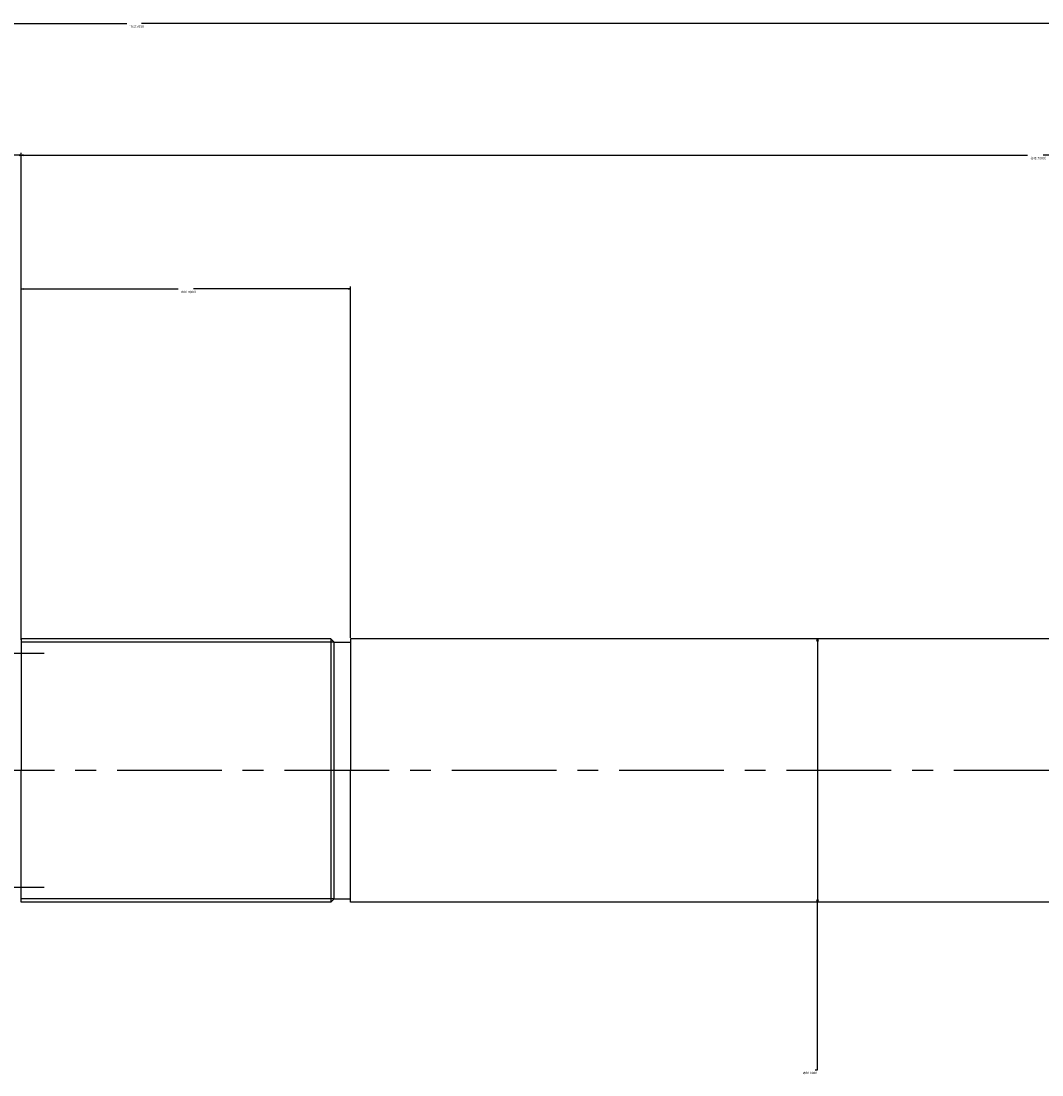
# Model space of a CAD drawing. Extents: x -481 to 810, y 57 to 381.
# Tile 6 of 7: x 190 to 500, y 61 to 381. Entities that reach past the tile are written whole.
import ezdxf

# ---------------------------------------------------------------- set-up
doc = ezdxf.new("R2010")
doc.units = 0
doc.header["$PDMODE"] = 3
doc.header["$PDSIZE"] = 2
doc.linetypes.add('CENTER', pattern=[50.8, 31.75, -6.35, 6.35, -6.35])
doc.layers.get('0').update_dxf_attribs({"linetype": 'CONTINUOUS'})
doc.layers.get('DEFPOINTS').update_dxf_attribs({"linetype": 'CONTINUOUS'})
doc.layers.add('図形', color=7, linetype='CONTINUOUS')
doc.layers.add('寸法_文字', color=3, linetype='CONTINUOUS')
doc.styles.add('DIMENSION', font='isocp.shx', dxfattribs={"bigfont": 'bigfont.shx'})
doc.dimstyles.get("Standard").update_dxf_attribs({"dimtxt": 0.18, "dimasz": 0.18, "dimexe": 0.18, "dimexo": 0.0625, "dimgap": 0.09, "dimtad": 0, "dimtih": 1, "dimtoh": 1, "dimzin": 0, "dimcen": 0.09, "dimazin": 3, "dimtfac": 1, "dimtofl": 0, "dimtmove": 0, "dimatfit": 3})

# ---------------------------------------------------------------- blocks, each defined once
blk = doc.blocks.new('_OPEN30')
at = {"color": 0, "linetype": 'BYBLOCK'}
for p, q in [((-1, 0.27), (0, 0)), ((0, 0), (-1, -0.27)), ((0, 0), (-1, 0))]:
    blk.add_line(p, q, dxfattribs=at)
blk = doc.blocks.new('*D20')
at = {"layer": 'DEFPOINTS', "color": 0}
for p in [(190.04, 340), (190.04, 192.59), (-356.96, 175.65)]:
    blk.add_point(p, dxfattribs=at)
at = {"layer": '寸法_文字', "color": 0}
for p, q in [((-356.96, 175.9), (-356.96, 340.72)), ((-356.24, 340), (-85.62, 340)), ((189.32, 340), (-81.3, 340)), ((190.04, 192.84), (190.04, 340.72))]:
    blk.add_line(p, q, dxfattribs=at)
at = {"layer": '寸法_文字', "color": 0, "xscale": 0.72, "yscale": 0.72, "zscale": 0.72, "rotation": 180}
blk.add_blockref('_OPEN30', (-356.96, 340), dxfattribs=at)
at = {"layer": '寸法_文字', "color": 0, "xscale": 0.72, "yscale": 0.72, "zscale": 0.72}
blk.add_blockref('_OPEN30', (190.04, 340), dxfattribs=at)
at = {"layer": '寸法_文字', "color": 0, "style": 'DIMENSION'}
blk.add_text('547.0000', height=0.72, dxfattribs=at).set_placement((-84.9, 338.73))
blk = doc.blocks.new('*D21')
at = {"layer": 'DEFPOINTS', "color": 0}
for p in [(805.74, 340), (190.04, 193.15), (805.74, 191.45)]:
    blk.add_point(p, dxfattribs=at)
at = {"layer": '寸法_文字', "color": 0}
for p, q in [((190.04, 193.4), (190.04, 340.72)), ((190.76, 340), (495.55, 340)), ((805.02, 340), (500.23, 340)), ((805.74, 191.7), (805.74, 340.72))]:
    blk.add_line(p, q, dxfattribs=at)
at = {"layer": '寸法_文字', "color": 0, "xscale": 0.72, "yscale": 0.72, "zscale": 0.72, "rotation": 180}
blk.add_blockref('_OPEN30', (190.04, 340), dxfattribs=at)
at = {"layer": '寸法_文字', "color": 0, "xscale": 0.72, "yscale": 0.72, "zscale": 0.72}
blk.add_blockref('_OPEN30', (805.74, 340), dxfattribs=at)
at = {"layer": '寸法_文字', "color": 0, "style": 'DIMENSION'}
blk.add_text('(615.7000)', height=0.72, dxfattribs=at).set_placement((496.45, 338.73))
blk = doc.blocks.new('*D22')
at = {"layer": 'DEFPOINTS', "color": 0}
for p in [(-356.96, 380), (805.74, 191.45), (-356.96, 175.65)]:
    blk.add_point(p, dxfattribs=at)
at = {"layer": '寸法_文字', "color": 0}
for p, q in [((-356.96, 175.9), (-356.96, 380.72)), ((-356.24, 380), (222.16, 380)), ((805.02, 380), (226.62, 380)), ((805.74, 191.7), (805.74, 380.72))]:
    blk.add_line(p, q, dxfattribs=at)
at = {"layer": '寸法_文字', "color": 0, "xscale": 0.72, "yscale": 0.72, "zscale": 0.72, "rotation": 180}
blk.add_blockref('_OPEN30', (-356.96, 380), dxfattribs=at)
at = {"layer": '寸法_文字', "color": 0, "xscale": 0.72, "yscale": 0.72, "zscale": 0.72}
blk.add_blockref('_OPEN30', (805.74, 380), dxfattribs=at)
at = {"layer": '寸法_文字', "color": 0, "style": 'DIMENSION'}
blk.add_text('1162.7000', height=0.72, dxfattribs=at).set_placement((222.95, 378.73))
blk = doc.blocks.new('*D27')
at = {"layer": 'DEFPOINTS', "color": 0}
for p in [(290.04, 299.37), (190.04, 193.15), (290.04, 193.15)]:
    blk.add_point(p, dxfattribs=at)
at = {"layer": '寸法_文字', "color": 0}
for p, q in [((190.04, 193.4), (190.04, 300.09)), ((190.76, 299.37), (237.7, 299.37)), ((289.32, 299.37), (242.38, 299.37)), ((290.04, 193.4), (290.04, 300.09))]:
    blk.add_line(p, q, dxfattribs=at)
at = {"layer": '寸法_文字', "color": 0, "xscale": 0.72, "yscale": 0.72, "zscale": 0.72, "rotation": 180}
blk.add_blockref('_OPEN30', (190.04, 299.37), dxfattribs=at)
at = {"layer": '寸法_文字', "color": 0, "xscale": 0.72, "yscale": 0.72, "zscale": 0.72}
blk.add_blockref('_OPEN30', (290.04, 299.37), dxfattribs=at)
at = {"layer": '寸法_文字', "color": 0, "style": 'DIMENSION'}
blk.add_text('(100.0000)', height=0.72, dxfattribs=at).set_placement((238.6, 298.1))
blk = doc.blocks.new('*D28')
at = {"layer": 'DEFPOINTS', "color": 0}
for p in [(431.74, 193.15), (431.74, 113.15), (431.74, 113.15)]:
    blk.add_point(p, dxfattribs=at)
at = {"layer": '寸法_文字', "color": 0}
for p, q in [((431.74, 192.43), (431.74, 113.87)), ((431.74, 62.23), (431.74, 113.15)), ((431.02, 62.23), (431.74, 62.23))]:
    blk.add_line(p, q, dxfattribs=at)
at = {"layer": '寸法_文字', "color": 0, "xscale": 0.72, "yscale": 0.72, "zscale": 0.72}
for p, rotation in [((431.74, 193.15), 90), ((431.74, 113.15), 270)]:
    blk.add_blockref('_OPEN30', p, dxfattribs=dict(at, rotation=rotation))
at = {"layer": '寸法_文字', "color": 0, "style": 'DIMENSION'}
blk.add_text('%%c80.0000', height=0.72, dxfattribs=at).set_placement((427.38, 60.96))

msp = doc.modelspace()

# ---------------------------------------------------------------- linework, layer by layer
at = {"layer": '図形'}
for p, q in [((284.04, 193.149), (190.04, 193.149)), ((190.04, 193.149), (190.04, 153.149)), ((285.04, 192.149), (284.04, 193.149)), ((284.04, 193.149), (284.04, 113.149)), ((285.04, 192.149), (290.04, 192.149)), ((285.04, 114.149), (285.04, 192.149)), ((290.04, 193.149), (290.04, 153.149)), ((705.44, 193.149), (290.04, 193.149)), ((190.04, 113.149), (190.04, 153.149)), ((290.04, 113.149), (290.04, 153.149)), ((284.04, 113.149), (190.04, 113.149)), ((285.04, 114.149), (284.04, 113.149)), ((285.04, 114.149), (290.04, 114.149)), ((705.44, 113.149), (290.04, 113.149))]:
    msp.add_line(p, q, dxfattribs=at)
at = {"layer": '図形', "color": 3}
for p, q in [((285.04, 192.149), (190.04, 192.149)), ((285.04, 114.149), (190.04, 114.149))]:
    msp.add_line(p, q, dxfattribs=at)
at = {"layer": '図形', "color": 3, "linetype": 'CENTER'}
for p, q in [((197.04, 188.649), (-16.46, 188.649)), ((809.74, 153.149), (-360.96, 153.149)), ((197.04, 117.649), (-17.96, 117.649))]:
    msp.add_line(p, q, dxfattribs=at)

# ---------------------------------------------------------------- dimensions: what is measured, and where the dimension line sits
at = {"layer": '寸法_文字'}
for base, p1, p2, override, picture, middle in [((-356.96, 380), (805.74, 191.452), (-356.96, 175.649), {"dimscale": 4, "dimblk": 'OPEN30', "dimtmove": 0, "dimtzin": 0}, '*D22', (224.39, 380)), ((190.04, 340), (-356.96, 175.649), (190.04, 192.594), {"dimscale": 4, "dimblk": 'OPEN30', "dimtmove": 0, "dimtzin": 0}, '*D20', (-83.46, 340)), ((805.74, 340), (190.04, 193.149), (805.74, 191.452), {"dimscale": 4, "dimpost": '(<>)', "dimblk": 'OPEN30', "dimtmove": 0, "dimtzin": 0}, '*D21', (497.89, 340)), ((290.04, 299.372), (190.04, 193.149), (290.04, 193.149), {"dimscale": 4, "dimpost": '(<>)', "dimblk": 'OPEN30', "dimtmove": 0, "dimtzin": 0}, '*D27', (240.04, 299.372))]:
    dim = msp.add_linear_dim(base=base, p1=p1, p2=p2, dimstyle='Standard', override=override, dxfattribs=at)
    dim.commit()
    dim.dimension.update_dxf_attribs({"geometry": picture, "text_midpoint": middle})
dim = msp.add_linear_dim(base=(431.74, 113.149), p1=(431.74, 193.149), p2=(431.74, 113.149), angle=90, dimstyle='Standard', override={"dimscale": 4, "dimpost": '%%c<>', "dimblk": 'OPEN30', "dimse1": 1, "dimse2": 1, "dimtmove": 1, "dimtzin": 0}, dxfattribs=at)
dim.commit()
dim.dimension.update_dxf_attribs({"geometry": '*D28', "text_midpoint": (431.669, 62.231), "dimtype": 128})

doc.saveas('drawing.dxf')
